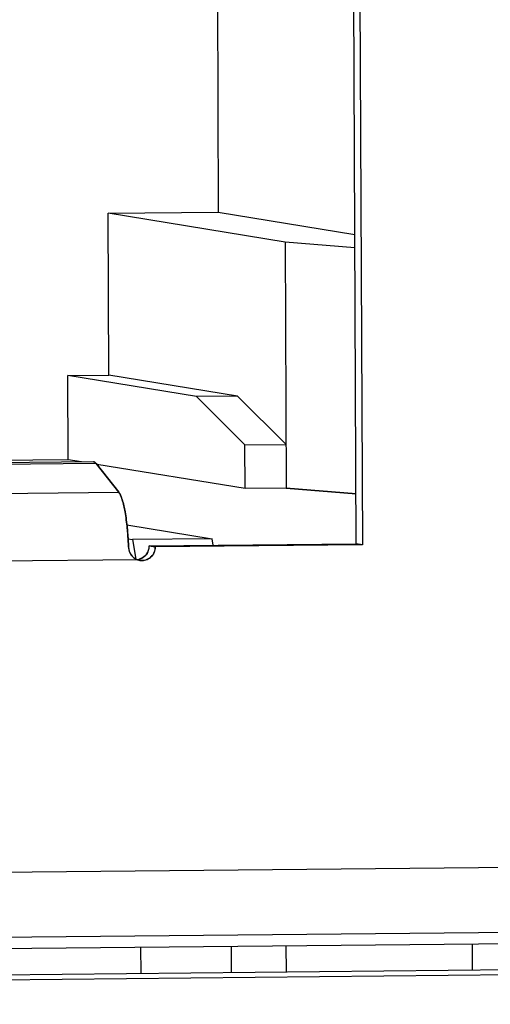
# Model space of a CAD drawing. Header units: millimetres. Extents: x 0 to 1750, y -1720 to 477.
# Tile 10 of 256: x 341.23 to 344.72, y -1003.62 to -996.33. Entities that reach past the tile are written whole.
import ezdxf

# ---------------------------------------------------------------- set-up
doc = ezdxf.new("R2010")
doc.units = ezdxf.units.MM
doc.header["$LTSCALE"] = 92.51
for name, color, linetype in [('101304998_DXF_CONTINUOUS_LINE', 7, 'CONTINUOUS'), ('_101304998_1DXF_CONTINUOUS_LINE', 7, 'CONTINUOUS'), ('CAP1206_0805DXF_CONTINUOUS_LINE', 7, 'CONTINUOUS'), ('DE-11-072043DXF_CONTINUOUS_LINE', 7, 'CONTINUOUS'), ('MANIFOLD_SOLDXF_CONTINUOUS_LINE', 7, 'CONTINUOUS'), ('SOT23-5PIN_MDXF_CONTINUOUS_LINE', 7, 'CONTINUOUS'), ('TVS_2P_1P65XDXF_CONTINUOUS_LINE', 7, 'CONTINUOUS')]:
    doc.layers.add(name, color=color, linetype=linetype)

msp = doc.modelspace()

# ---------------------------------------------------------------- linework, layer by layer
at = {"layer": '101304998_DXF_CONTINUOUS_LINE'}
for p, q in [((342.6945, -995.2169), (342.7056, -997.7528)), ((343.7285, -1000.212), (343.7086, -995.6642)), ((343.7534, -995.6715), (343.7733, -1000.2193)), ((341.889, -997.7609), (342.7056, -997.7528)), ((343.201, -997.975), (341.889, -997.7609)), ((341.8943, -998.9604), (341.889, -997.7609)), ((342.7056, -997.7528), (343.7185, -997.9181)), ((343.7189, -998.0167), (343.201, -997.975)), ((343.201, -997.975), (343.2089, -999.7992)), ((341.5893, -998.9634), (341.8943, -998.9604)), ((342.5433, -999.1191), (341.5893, -998.9634)), ((341.592, -999.5881), (341.5893, -998.9634)), ((342.8482, -999.1161), (341.8943, -998.9604)), ((342.8482, -999.1161), (342.5433, -999.1191)), ((342.5433, -999.1191), (342.9025, -999.4774)), ((343.2075, -999.4743), (342.8482, -999.1161)), ((342.9025, -999.4774), (343.2075, -999.4743)), ((342.904, -999.8022), (342.9025, -999.4774)), ((341.592, -999.5881), (338.1429, -999.6223)), ((341.7801, -999.6036), (339.6157, -999.6251)), ((341.8005, -999.6163), (339.636, -999.6378)), ((341.6923, -999.6045), (341.592, -999.5881)), ((341.8005, -999.6163), (341.968, -999.8296)), ((342.904, -999.8022), (341.8057, -999.623)), ((339.8036, -999.8511), (341.968, -999.8296)), ((343.2089, -999.7992), (342.904, -999.8022)), ((343.7269, -999.8408), (343.2089, -999.7992)), ((342.028, -1000.0713), (342.6595, -1000.1744)), ((342.0369, -1000.175), (342.0692, -1000.1802)), ((342.6595, -1000.1744), (342.0692, -1000.1802)), ((342.0692, -1000.1802), (342.0949, -1000.3244)), ((342.1937, -1000.2272), (343.7285, -1000.212)), ((343.7733, -1000.2193), (342.2385, -1000.2345)), ((342.6681, -1000.2225), (342.6595, -1000.1744)), ((342.2385, -1000.2345), (342.1937, -1000.2272)), ((342.1098, -1000.3308), (339.81, -1000.3536)), ((342.124, -1000.3341), (342.1098, -1000.3308)), ((323.7169, -1002.8173), (352.481, -1002.5319)), ((352.3964, -1003.0172), (323.6682, -1003.3023)), ((322.9764, -1003.3902), (351.7046, -1003.1051))]:
    msp.add_line(p, q, dxfattribs=at)
for centre, radius, start, end in [((342.0926, -1000.2278), 0.1011, 315.7107, 333.09357), ((342.0924, -1000.228), 0.1012, 333.20851, 342.30153), ((342.1393, -1000.2398), 0.0957, 246.96246, 252.05763), ((342.0951, -1000.2319), 0.0962, 274.09697, 279.32618), ((342.0949, -1000.2315), 0.0967, 279.36964, 288.56495), ((342.094, -1000.229), 0.0993, 288.60519, 306.68449), ((342.0937, -1000.2289), 0.0996, 306.76799, 315.6969)]:
    msp.add_arc(centre, radius, start, end, dxfattribs=at)
for points, knots in [([(341.7801, -999.6036), (341.7819, -999.6036), (341.7901, -999.6049), (341.7965, -999.6113), (341.8005, -999.6163)], [0, 0, 0, 0, 0.210482, 1, 1, 1, 1]), ([(341.968, -999.8296), (341.9704, -999.8327), (341.9813, -999.8494), (341.9882, -999.8684), (341.9931, -999.8837)], [0, 0, 0, 0, 0.194209, 1, 1, 1, 1]), ([(341.9931, -999.8837), (342.0026, -999.9134), (342.0176, -999.9837), (342.0267, -1000.0548), (342.0306, -1000.0952)], [0, 0, 0, 0, 0.434937, 1, 1, 1, 1]), ([(342.0306, -1000.0952), (342.0318, -1000.1065), (342.036, -1000.1534), (342.0387, -1000.2005), (342.0401, -1000.2362)], [0, 0, 0, 0, 0.241074, 1, 1, 1, 1]), ([(342.0401, -1000.2362), (342.0408, -1000.2554), (342.0529, -1000.2941), (342.0843, -1000.3203), (342.1018, -1000.3278)], [0, 0, 0, 0, 0.501666, 1, 1, 1, 1]), ([(342.2385, -1000.2345), (342.2386, -1000.2626), (342.2134, -1000.3214), (342.1514, -1000.3386), (342.124, -1000.3342)], [0, 0, 0, 0, 0.503022, 1, 1, 1, 1])]:
    msp.add_open_spline(points, degree=3, knots=knots, dxfattribs=at)
msp.add_open_spline([(342.1889, -1000.2587), (342.1921, -1000.2486), (342.1938, -1000.2379), (342.1937, -1000.2272)], degree=3, dxfattribs=at)
at = {"layer": '_101304998_1DXF_CONTINUOUS_LINE'}
for p, q in [((342.6945, -995.2169), (342.7056, -997.7528)), ((341.889, -997.7609), (342.7056, -997.7528)), ((343.201, -997.975), (341.889, -997.7609)), ((341.8943, -998.9604), (341.889, -997.7609)), ((342.7056, -997.7528), (343.7185, -997.9181)), ((343.7189, -998.0167), (343.201, -997.975)), ((343.201, -997.975), (343.2089, -999.7992)), ((341.5893, -998.9634), (341.8943, -998.9604)), ((342.5433, -999.1191), (341.5893, -998.9634)), ((341.592, -999.5881), (341.5893, -998.9634)), ((342.8482, -999.1161), (341.8943, -998.9604)), ((342.8482, -999.1161), (342.5433, -999.1191)), ((342.5433, -999.1191), (342.9025, -999.4774)), ((343.2075, -999.4743), (342.8482, -999.1161)), ((342.9025, -999.4774), (343.2075, -999.4743)), ((342.904, -999.8022), (342.9025, -999.4774)), ((341.592, -999.5881), (338.1429, -999.6223)), ((341.6923, -999.6045), (341.592, -999.5881)), ((342.904, -999.8022), (341.8057, -999.623)), ((343.2089, -999.7992), (342.904, -999.8022)), ((343.2089, -999.7992), (343.7269, -999.8408))]:
    msp.add_line(p, q, dxfattribs=at)
at = {"layer": 'CAP1206_0805DXF_CONTINUOUS_LINE'}
for p, q in [((342.8003, -1003.1935), (342.8012, -1003.3881)), ((343.21, -1003.384), (343.2092, -1003.1894))]:
    msp.add_line(p, q, dxfattribs=at)
at = {"layer": 'DE-11-072043DXF_CONTINUOUS_LINE'}
for p, q in [((322.7292, -1003.5873), (353.3582, -1003.2833)), ((322.7296, -1003.6244), (353.573, -1003.3184))]:
    msp.add_line(p, q, dxfattribs=at)
at = {"layer": 'MANIFOLD_SOLDXF_CONTINUOUS_LINE'}
for p, q in [((343.7285, -1000.212), (343.7086, -995.6642)), ((343.7534, -995.6715), (343.7733, -1000.2193)), ((341.7801, -999.6036), (339.6157, -999.6251)), ((341.8005, -999.6163), (339.636, -999.6378)), ((341.968, -999.8296), (341.8005, -999.6163)), ((339.8036, -999.8511), (341.968, -999.8296)), ((342.028, -1000.0713), (342.6595, -1000.1744)), ((342.0369, -1000.175), (342.0692, -1000.1802)), ((342.6595, -1000.1744), (342.0692, -1000.1802)), ((342.0692, -1000.1802), (342.0949, -1000.3244)), ((342.1937, -1000.2272), (343.7285, -1000.212)), ((343.7733, -1000.2193), (342.2385, -1000.2345)), ((342.6681, -1000.2225), (342.6595, -1000.1744)), ((343.7733, -1000.2193), (343.7285, -1000.212)), ((342.1937, -1000.2272), (342.2385, -1000.2345)), ((342.1098, -1000.3308), (339.81, -1000.3536)), ((323.7169, -1002.8173), (352.481, -1002.5319)), ((352.3964, -1003.0172), (323.6682, -1003.3023)), ((322.9764, -1003.3902), (351.7046, -1003.1051))]:
    msp.add_line(p, q, dxfattribs=at)
for centre, radius, start, end in [((342.1476, -1000.232), 0.1076, 182.22228, 196.92353), ((342.0926, -1000.2279), 0.1011, 333.11881, 333.96334), ((342.0922, -1000.2277), 0.1015, 333.97402, 342.20355), ((342.0915, -1000.2276), 0.1023, 342.25958, 0.19582), ((342.14, -1000.2376), 0.0979, 244.34193, 247.2064), ((342.1399, -1000.2379), 0.0977, 247.20457, 252.06811), ((342.1396, -1000.2386), 0.0969, 252.07752, 270.5608), ((342.0948, -1000.2307), 0.0975, 279.39182, 287.99784), ((342.094, -1000.2291), 0.0993, 306.33298, 307.24985)]:
    msp.add_arc(centre, radius, start, end, dxfattribs=at)
for points, knots in [([(341.8005, -999.6163), (341.7976, -999.6127), (341.7919, -999.6065), (341.7837, -999.6035), (341.7801, -999.6036)], [0, 0, 0, 0, 0.566657, 1, 1, 1, 1]), ([(341.9931, -999.8837), (341.9896, -999.8728), (341.9828, -999.854), (341.9733, -999.8363), (341.968, -999.8296)], [0, 0, 0, 0, 0.574991, 1, 1, 1, 1]), ([(342.0306, -1000.0951), (342.0267, -1000.0548), (342.0176, -999.9837), (342.0026, -999.9134), (341.9931, -999.8837)], [0, 0, 0, 0, 0.565076, 1, 1, 1, 1]), ([(342.0401, -1000.2362), (342.0396, -1000.2241), (342.0375, -1000.177), (342.0341, -1000.13), (342.0306, -1000.0951)], [0, 0, 0, 0, 0.257868, 1, 1, 1, 1]), ([(342.0447, -1000.2634), (342.0488, -1000.2768), (342.0624, -1000.302), (342.0851, -1000.3199), (342.0976, -1000.3259)], [0, 0, 0, 0, 0.502326, 1, 1, 1, 1]), ([(342.1405, -1000.3355), (342.1534, -1000.3353), (342.1793, -1000.3298), (342.2119, -1000.3072), (342.2336, -1000.2738), (342.2386, -1000.2475), (342.2385, -1000.2345)], [0, 0, 0, 0, 0.248004, 0.497432, 0.748363, 1, 1, 1, 1])]:
    msp.add_open_spline(points, degree=3, knots=knots, dxfattribs=at)
for points in [[(342.1828, -1000.2736), (342.176, -1000.2869), (342.166, -1000.299), (342.1541, -1000.3081)], [(342.1528, -1000.3091), (342.1444, -1000.3153), (342.1348, -1000.3202), (342.1249, -1000.3234)]]:
    msp.add_open_spline(points, degree=3, dxfattribs=at)
at = {"layer": 'SOT23-5PIN_MDXF_CONTINUOUS_LINE'}
msp.add_line((342.13, -1003.2001), (342.1309, -1003.3947), dxfattribs=at)
at = {"layer": 'TVS_2P_1P65XDXF_CONTINUOUS_LINE'}
msp.add_line((344.5899, -1003.3703), (344.589, -1003.1757), dxfattribs=at)

doc.saveas('drawing.dxf')
